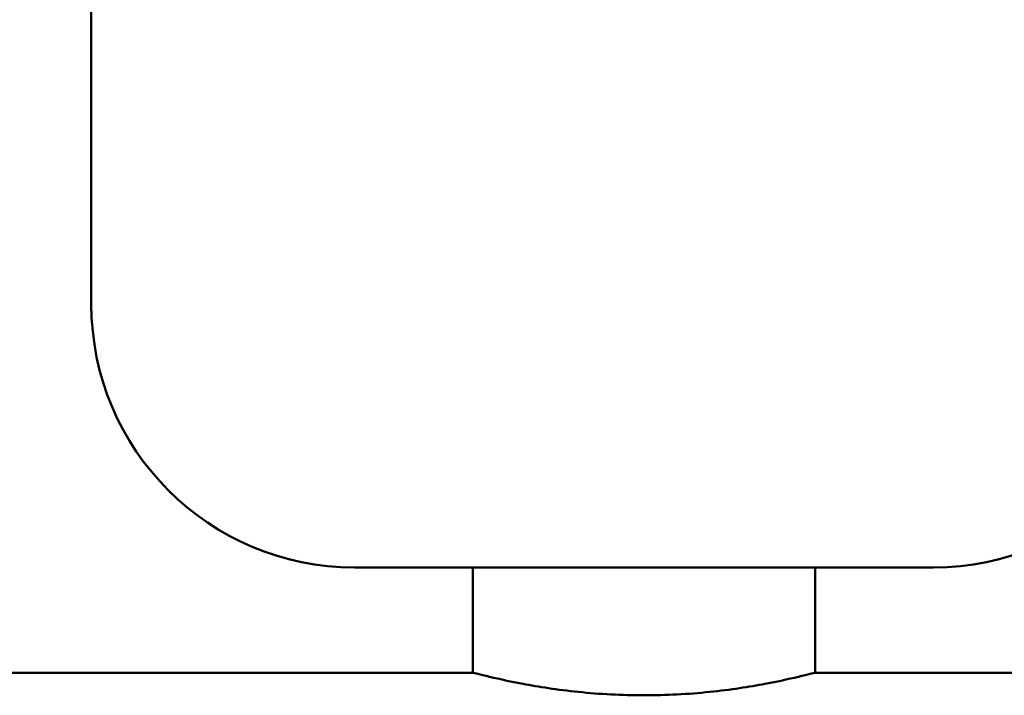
# Model space of a CAD drawing. Header units: millimetres. Extents: x 113 to 2969, y 62 to 2427.
# Tile 21 of 256: x 425 to 462, y 243 to 269. Entities that reach past the tile are written whole.
import ezdxf

# ---------------------------------------------------------------- set-up
doc = ezdxf.new("R2010")
doc.units = ezdxf.units.MM
doc.header["$LTSCALE"] = 12
doc.layers.add('Widoczne (ISO)', color=7, linetype='Continuous', lineweight=50)

msp = doc.modelspace()

# ---------------------------------------------------------------- linework, layer by layer
at = {"layer": 'Widoczne (ISO)'}
for p, q in [((427.694, 258.326), (427.694, 280.95)), ((459.694, 248.326), (437.694, 248.326)), ((442.194, 244.328), (442.194, 248.326)), ((455.194, 244.328), (455.194, 248.326)), ((442.194, 244.328), (338.794, 244.328)), ((670.794, 244.328), (455.194, 244.328))]:
    msp.add_line(p, q, dxfattribs=at)
for centre, start, end in [((437.694, 258.326), 180, 270), ((459.694, 258.326), 270, 0)]:
    msp.add_arc(centre, 10, start, end, dxfattribs=at)
for points, knots in [([(442.194, 244.328), (442.194, 244.328), (442.359, 244.284), (443.024, 244.123), (443.523, 244.009), (444.673, 243.794), (445.402, 243.679), (447.002, 243.514), (447.874, 243.468), (448.694, 243.468)], [0.9842774, 0.9842774, 0.9842774, 0.9842774, 1.2303265, 1.2303265, 1.4763756, 1.4763756, 1.7224652, 1.7224652, 1.9685548, 1.9685548, 1.9685548, 1.9685548]), ([(448.694, 243.468), (449.515, 243.468), (450.387, 243.514), (451.987, 243.679), (452.715, 243.794), (453.865, 244.009), (454.365, 244.123), (455.03, 244.284), (455.194, 244.328), (455.194, 244.328)], [1.9685548, 1.9685548, 1.9685548, 1.9685548, 2.2146444, 2.2146444, 2.460734, 2.460734, 2.7067831, 2.7067831, 2.9528322, 2.9528322, 2.9528322, 2.9528322])]:
    msp.add_open_spline(points, degree=3, knots=knots, dxfattribs=at)

doc.saveas('drawing.dxf')
